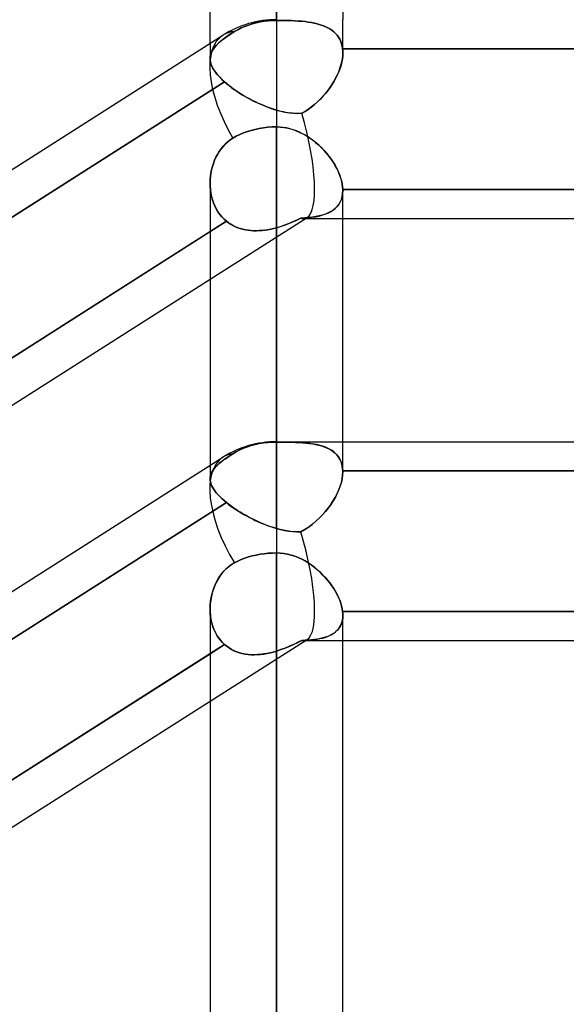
# Model space of a CAD drawing. Header units: millimetres. Extents: x -97 to 82, y -215 to 215.
# Tile 74 of 84: x -28 to -22, y 115 to 127. Entities that reach past the tile are written whole.
import ezdxf

# ---------------------------------------------------------------- set-up
doc = ezdxf.new("R2010")
doc.units = ezdxf.units.MM
doc.layers.add('MAIN-1', color=7, linetype='Continuous')
doc.layers.add('MAIN-2', color=7, linetype='Continuous')

msp = doc.modelspace()

# ---------------------------------------------------------------- linework, layer by layer
at = {"layer": 'MAIN-1'}
for p, q in [((-25.211, 175.143), (-25.211, 126.995)), ((-26.004, 126.71), (-26.004, 174.35)), ((-24.419, 174.35), (-24.419, 126.995)), ((-25.211, 126.995), (-25.211, 125.713)), ((-43.45, 115.601), (-25.85, 126.808)), ((-25.465, 125.684), (-25.416, 125.694)), ((-25.416, 125.694), (-25.365, 125.702)), ((-25.365, 125.702), (-25.313, 125.708)), ((-25.313, 125.708), (-25.261, 125.712)), ((-25.261, 125.712), (-25.211, 125.713)), ((-25.211, 125.713), (-25.211, 121.951)), ((-25.211, 125.713), (-25.165, 125.711)), ((-25.165, 125.711), (-25.118, 125.706)), ((-25.118, 125.706), (-25.073, 125.697)), ((-25.073, 125.697), (-25.028, 125.685)), ((-25.763, 125.557), (-25.731, 125.578)), ((-25.731, 125.578), (-25.691, 125.601)), ((-25.691, 125.601), (-25.648, 125.622)), ((-25.648, 125.622), (-25.603, 125.641)), ((-25.603, 125.641), (-25.558, 125.658)), ((-25.558, 125.658), (-25.512, 125.672)), ((-25.512, 125.672), (-25.465, 125.684)), ((-25.028, 125.685), (-24.984, 125.67)), ((-24.984, 125.67), (-24.94, 125.652)), ((-24.94, 125.652), (-24.898, 125.632)), ((-24.898, 125.632), (-24.857, 125.609)), ((-24.857, 125.609), (-24.818, 125.584)), ((-24.818, 125.584), (-24.78, 125.557)), ((-25.894, 125.419), (-25.872, 125.451)), ((-25.872, 125.451), (-25.847, 125.481)), ((-25.847, 125.481), (-25.821, 125.509)), ((-25.821, 125.509), (-25.793, 125.534)), ((-25.793, 125.534), (-25.763, 125.557)), ((-24.78, 125.557), (-24.743, 125.528)), ((-24.743, 125.528), (-24.708, 125.498)), ((-24.708, 125.498), (-24.675, 125.466)), ((-24.675, 125.466), (-24.643, 125.433)), ((-25.949, 125.314), (-25.933, 125.35)), ((-25.933, 125.35), (-25.915, 125.385)), ((-25.915, 125.385), (-25.894, 125.419)), ((-24.643, 125.433), (-24.613, 125.399)), ((-24.613, 125.399), (-24.584, 125.363)), ((-24.584, 125.363), (-24.558, 125.328)), ((-25.985, 125.201), (-25.975, 125.24)), ((-25.975, 125.24), (-25.963, 125.277)), ((-25.963, 125.277), (-25.949, 125.314)), ((-24.558, 125.328), (-24.533, 125.291)), ((-24.533, 125.291), (-24.511, 125.254)), ((-24.511, 125.254), (-24.491, 125.217)), ((-24.491, 125.217), (-24.473, 125.18)), ((-26.002, 125.084), (-25.999, 125.123)), ((-25.999, 125.123), (-25.993, 125.162)), ((-25.993, 125.162), (-25.985, 125.201)), ((-24.473, 125.18), (-24.458, 125.143)), ((-24.458, 125.143), (-24.445, 125.106)), ((-24.445, 125.106), (-24.434, 125.069)), ((-26.004, 125.044), (-26.002, 125.084)), ((-26.004, 125.036), (-26.004, 121.667)), ((-24.434, 125.069), (-24.426, 125.034)), ((-24.426, 125.034), (-24.421, 124.999)), ((-24.421, 124.999), (-24.419, 124.965)), ((-24.419, 124.965), (-17.204, 124.965)), ((-24.419, 124.965), (-24.419, 124.963)), ((-24.419, 124.963), (-24.419, 124.961)), ((-24.419, 124.961), (-24.419, 124.959)), ((-24.419, 124.959), (-24.419, 124.958)), ((-24.419, 124.958), (-24.419, 124.956)), ((-24.419, 124.956), (-24.419, 124.954)), ((-24.419, 121.951), (-24.419, 124.954)), ((-24.419, 124.617), (-17.204, 124.617)), ((-33.431, 119.731), (-26.004, 124.461)), ((-33.219, 119.297), (-26.004, 123.892)), ((-25.211, 121.951), (-25.211, 120.621)), ((-25.211, 121.951), (-1.783, 121.951)), ((-43.45, 110.557), (-25.85, 121.765)), ((-25.712, 120.503), (-25.673, 120.523)), ((-25.673, 120.523), (-25.631, 120.542)), ((-25.631, 120.542), (-25.587, 120.558)), ((-25.587, 120.558), (-25.543, 120.573)), ((-25.543, 120.573), (-25.5, 120.585)), ((-25.5, 120.585), (-25.455, 120.596)), ((-25.455, 120.596), (-25.407, 120.605)), ((-25.407, 120.605), (-25.358, 120.612)), ((-25.358, 120.612), (-25.308, 120.617)), ((-25.308, 120.617), (-25.259, 120.62)), ((-25.259, 120.62), (-25.211, 120.621)), ((-25.211, 120.621), (-25.211, 0)), ((-25.211, 120.621), (-25.166, 120.619)), ((-25.166, 120.619), (-25.122, 120.614)), ((-25.122, 120.614), (-25.078, 120.607)), ((-25.078, 120.607), (-25.035, 120.596)), ((-25.035, 120.596), (-24.992, 120.582)), ((-24.992, 120.582), (-24.95, 120.565)), ((-24.95, 120.565), (-24.909, 120.546)), ((-24.909, 120.546), (-24.87, 120.525)), ((-24.87, 120.525), (-24.831, 120.502)), ((-25.862, 120.377), (-25.836, 120.407)), ((-25.836, 120.407), (-25.808, 120.435)), ((-25.808, 120.435), (-25.778, 120.46)), ((-25.778, 120.46), (-25.746, 120.483)), ((-25.746, 120.483), (-25.712, 120.503)), ((-24.831, 120.502), (-24.794, 120.477)), ((-24.794, 120.477), (-24.759, 120.45)), ((-24.759, 120.45), (-24.724, 120.422)), ((-24.724, 120.422), (-24.691, 120.392)), ((-24.691, 120.392), (-24.66, 120.361)), ((-25.944, 120.239), (-25.927, 120.276)), ((-25.927, 120.276), (-25.908, 120.311)), ((-25.908, 120.311), (-25.886, 120.345)), ((-25.886, 120.345), (-25.862, 120.377)), ((-24.66, 120.361), (-24.63, 120.33)), ((-24.63, 120.33), (-24.602, 120.297)), ((-24.602, 120.297), (-24.575, 120.263)), ((-25.983, 120.123), (-25.972, 120.163)), ((-25.972, 120.163), (-25.96, 120.201)), ((-25.96, 120.201), (-25.944, 120.239)), ((-24.575, 120.263), (-24.55, 120.229)), ((-24.55, 120.229), (-24.527, 120.195)), ((-24.527, 120.195), (-24.506, 120.16)), ((-24.506, 120.16), (-24.487, 120.125)), ((-26.002, 120.003), (-25.998, 120.043)), ((-25.998, 120.043), (-25.992, 120.084)), ((-25.992, 120.084), (-25.983, 120.123)), ((-24.487, 120.125), (-24.471, 120.09)), ((-24.471, 120.09), (-24.456, 120.055)), ((-24.456, 120.055), (-24.444, 120.021)), ((-26.004, 119.963), (-26.002, 120.003)), ((-26.004, 119.951), (-26.004, 0)), ((-24.444, 120.021), (-24.434, 119.987)), ((-24.434, 119.987), (-24.426, 119.954)), ((-24.426, 119.954), (-24.421, 119.922)), ((-24.421, 119.922), (-17.201, 119.922)), ((-24.421, 119.922), (-24.421, 119.914)), ((-24.421, 119.914), (-24.42, 119.907)), ((-24.42, 119.907), (-24.419, 119.899)), ((-24.419, 119.899), (-24.419, 119.892)), ((-24.419, 119.892), (-24.419, 119.884)), ((-24.419, 119.884), (-24.419, 119.877)), ((-24.419, 0), (-24.419, 119.877)), ((-24.419, 119.574), (-17.204, 119.574)), ((-33.457, 114.671), (-26.004, 119.417)), ((-33.219, 114.254), (-26.004, 118.848))]:
    msp.add_line(p, q, dxfattribs=at)
for centre, end in [((-25.211, 125.806), 122.4889), ((-25.211, 120.762), 122.4881)]:
    msp.add_arc(centre, 1.189, 90, end, dxfattribs=at)
for centre, start_param, end_param in [((-25.211, 125.806), 0, 1.497179), ((-25.211, 125.806), -0.002553, 0), ((-25.211, 120.762), 0.000005, 1.528477), ((-25.211, 120.762), -0.003758, 0.000005)]:
    msp.add_ellipse(centre, major_axis=(-0.639, 1.003), ratio=0.473194, start_param=start_param, end_param=end_param, dxfattribs=at)
at = {"layer": 'MAIN-2'}
for p, q in [((-25.211, 126.986), (-25.211, 175.143)), ((-25.211, 173.558), (-25.211, 125.914)), ((-25.308, 126.982), (-25.358, 126.976)), ((-25.358, 126.976), (-25.308, 126.982)), ((-25.259, 126.985), (-25.308, 126.982)), ((-25.308, 126.982), (-25.259, 126.985)), ((-25.211, 126.986), (-25.259, 126.985)), ((-25.259, 126.985), (-25.211, 126.986)), ((-25.211, 126.995), (-25.211, 125.713)), ((-25.211, 126.995), (-25.211, 126.986)), ((-25.211, 126.986), (-25.166, 126.986)), ((-25.166, 126.986), (-25.211, 126.986)), ((-25.166, 126.986), (-25.122, 126.985)), ((-25.122, 126.985), (-25.166, 126.986)), ((-25.122, 126.985), (-25.078, 126.984)), ((-25.078, 126.984), (-25.122, 126.985)), ((-25.078, 126.984), (-25.035, 126.983)), ((-25.034, 126.983), (-25.078, 126.984)), ((-25.035, 126.983), (-24.992, 126.981)), ((-24.991, 126.981), (-25.034, 126.983)), ((-24.992, 126.981), (-24.95, 126.978)), ((-24.95, 126.978), (-24.991, 126.981)), ((-24.419, 126.599), (-24.419, 126.995)), ((-25.673, 126.875), (-25.712, 126.852)), ((-25.712, 126.852), (-25.673, 126.875)), ((-25.631, 126.896), (-25.673, 126.875)), ((-25.673, 126.875), (-25.631, 126.896)), ((-25.587, 126.915), (-25.631, 126.896)), ((-25.631, 126.896), (-25.587, 126.915)), ((-25.543, 126.931), (-25.587, 126.915)), ((-25.587, 126.915), (-25.543, 126.931)), ((-25.5, 126.945), (-25.543, 126.931)), ((-25.543, 126.931), (-25.5, 126.945)), ((-25.455, 126.957), (-25.5, 126.945)), ((-25.5, 126.945), (-25.455, 126.957)), ((-25.407, 126.968), (-25.455, 126.957)), ((-25.455, 126.957), (-25.407, 126.968)), ((-25.358, 126.976), (-25.407, 126.968)), ((-25.407, 126.968), (-25.358, 126.976)), ((-24.95, 126.978), (-24.909, 126.975)), ((-24.909, 126.975), (-24.95, 126.978)), ((-24.909, 126.975), (-24.87, 126.971)), ((-24.869, 126.971), (-24.909, 126.975)), ((-24.87, 126.971), (-24.831, 126.966)), ((-24.831, 126.966), (-24.869, 126.971)), ((-24.831, 126.966), (-24.794, 126.96)), ((-24.794, 126.96), (-24.831, 126.966)), ((-24.794, 126.96), (-24.759, 126.953)), ((-24.758, 126.953), (-24.794, 126.96)), ((-24.759, 126.953), (-24.724, 126.945)), ((-24.724, 126.945), (-24.758, 126.953)), ((-24.724, 126.945), (-24.691, 126.935)), ((-24.691, 126.935), (-24.724, 126.945)), ((-24.691, 126.935), (-24.66, 126.925)), ((-24.66, 126.925), (-24.691, 126.935)), ((-24.66, 126.925), (-24.63, 126.913)), ((-24.63, 126.913), (-24.66, 126.925)), ((-24.63, 126.913), (-24.602, 126.9)), ((-24.602, 126.899), (-24.63, 126.913)), ((-24.602, 126.9), (-24.575, 126.885)), ((-24.575, 126.885), (-24.602, 126.899)), ((-24.575, 126.885), (-24.55, 126.868)), ((-24.55, 126.868), (-24.575, 126.885)), ((-24.55, 126.868), (-24.527, 126.85)), ((-24.527, 126.85), (-24.55, 126.868)), ((-25.886, 126.729), (-25.862, 126.749)), ((-25.851, 126.757), (-25.879, 126.735)), ((-25.862, 126.749), (-25.836, 126.769)), ((-25.82, 126.78), (-25.851, 126.757)), ((-25.836, 126.769), (-25.808, 126.79)), ((-25.787, 126.804), (-25.82, 126.78)), ((-25.808, 126.79), (-25.778, 126.81)), ((-25.751, 126.828), (-25.787, 126.804)), ((-25.778, 126.81), (-25.746, 126.831)), ((-25.712, 126.852), (-25.751, 126.828)), ((-25.746, 126.831), (-25.712, 126.852)), ((-24.527, 126.85), (-24.506, 126.83)), ((-24.506, 126.83), (-24.527, 126.85)), ((-24.506, 126.83), (-24.487, 126.809)), ((-24.487, 126.809), (-24.506, 126.83)), ((-24.487, 126.809), (-24.471, 126.786)), ((-24.471, 126.786), (-24.487, 126.809)), ((-24.471, 126.786), (-24.456, 126.761)), ((-24.456, 126.761), (-24.471, 126.786)), ((-24.456, 126.761), (-24.444, 126.735)), ((-24.444, 126.735), (-24.456, 126.761)), ((-26.004, 126.71), (-26.004, 126.53)), ((-25.983, 126.614), (-25.972, 126.633)), ((-25.964, 126.646), (-25.977, 126.624)), ((-25.972, 126.633), (-25.96, 126.652)), ((-25.947, 126.668), (-25.964, 126.646)), ((-25.96, 126.652), (-25.944, 126.671)), ((-25.927, 126.69), (-25.947, 126.668)), ((-25.944, 126.671), (-25.927, 126.69)), ((-25.905, 126.712), (-25.927, 126.69)), ((-25.927, 126.69), (-25.908, 126.709)), ((-25.908, 126.709), (-25.886, 126.729)), ((-25.879, 126.735), (-25.905, 126.712)), ((-24.444, 126.735), (-24.434, 126.707)), ((-24.434, 126.707), (-24.444, 126.735)), ((-24.434, 126.707), (-24.426, 126.677)), ((-24.426, 126.677), (-24.434, 126.707)), ((-24.426, 126.677), (-24.421, 126.646)), ((-24.421, 126.646), (-24.426, 126.677)), ((-24.421, 126.639), (-24.421, 126.646)), ((-17.201, 126.646), (-24.421, 126.646)), ((-24.421, 126.646), (-17.201, 126.646)), ((-24.421, 126.646), (-24.421, 126.639)), ((-24.42, 126.631), (-24.421, 126.639)), ((-24.421, 126.639), (-24.42, 126.631)), ((-24.419, 126.623), (-24.42, 126.631)), ((-24.42, 126.631), (-24.419, 126.623)), ((-26.001, 126.558), (-26.004, 126.535)), ((-26.004, 126.535), (-26.002, 126.555)), ((-26.003, 126.516), (-26.004, 126.535)), ((-26.004, 126.535), (-26.003, 126.512)), ((-26.001, 126.496), (-26.003, 126.516)), ((-26.003, 126.512), (-25.999, 126.489)), ((-26.002, 126.555), (-25.998, 126.575)), ((-25.996, 126.581), (-26.001, 126.558)), ((-25.998, 126.575), (-25.992, 126.595)), ((-25.988, 126.603), (-25.996, 126.581)), ((-25.992, 126.595), (-25.983, 126.614)), ((-25.977, 126.624), (-25.988, 126.603)), ((-24.424, 126.528), (-24.431, 126.491)), ((-24.431, 126.489), (-24.424, 126.527)), ((-24.42, 126.564), (-24.424, 126.528)), ((-24.424, 126.527), (-24.42, 126.563)), ((-24.42, 126.563), (-24.419, 126.599)), ((-24.419, 126.599), (-24.42, 126.564)), ((-24.419, 126.615), (-24.419, 126.623)), ((-24.419, 126.623), (-24.419, 126.615)), ((-24.419, 126.607), (-24.419, 126.615)), ((-24.419, 126.615), (-24.419, 126.607)), ((-24.419, 126.599), (-24.419, 126.607)), ((-24.419, 126.607), (-24.419, 126.599)), ((-25.996, 126.476), (-26.001, 126.496)), ((-25.999, 126.489), (-25.993, 126.465)), ((-25.989, 126.455), (-25.996, 126.476)), ((-25.993, 126.465), (-25.983, 126.44)), ((-25.98, 126.434), (-25.989, 126.455)), ((-25.983, 126.44), (-25.97, 126.414)), ((-25.969, 126.412), (-25.98, 126.434)), ((-25.97, 126.414), (-25.955, 126.388)), ((-25.956, 126.39), (-25.969, 126.412)), ((-24.468, 126.372), (-24.453, 126.411)), ((-24.452, 126.415), (-24.466, 126.376)), ((-24.453, 126.411), (-24.441, 126.45)), ((-24.44, 126.453), (-24.452, 126.415)), ((-24.441, 126.45), (-24.431, 126.489)), ((-24.431, 126.491), (-24.44, 126.453)), ((-25.94, 126.368), (-25.956, 126.39)), ((-25.955, 126.388), (-25.936, 126.362)), ((-25.923, 126.345), (-25.94, 126.368)), ((-25.936, 126.362), (-25.914, 126.335)), ((-25.903, 126.322), (-25.923, 126.345)), ((-25.914, 126.335), (-25.889, 126.308)), ((-25.881, 126.299), (-25.903, 126.322)), ((-25.889, 126.308), (-25.862, 126.28)), ((-25.857, 126.275), (-25.881, 126.299)), ((-25.862, 126.28), (-25.831, 126.251)), ((-25.831, 126.251), (-25.857, 126.275)), ((-24.526, 126.255), (-24.504, 126.294)), ((-24.502, 126.299), (-24.523, 126.261)), ((-24.504, 126.294), (-24.485, 126.333)), ((-24.483, 126.338), (-24.502, 126.299)), ((-24.485, 126.333), (-24.468, 126.372)), ((-24.466, 126.376), (-24.483, 126.338)), ((-25.831, 126.251), (-33.457, 121.395)), ((-33.457, 121.395), (-25.831, 126.251)), ((-25.807, 126.23), (-25.831, 126.251)), ((-25.831, 126.251), (-25.805, 126.229)), ((-25.78, 126.209), (-25.807, 126.23)), ((-25.805, 126.229), (-25.777, 126.206)), ((-25.752, 126.187), (-25.78, 126.209)), ((-25.777, 126.206), (-25.748, 126.184)), ((-25.724, 126.166), (-25.752, 126.187)), ((-25.748, 126.184), (-25.718, 126.162)), ((-25.694, 126.145), (-25.724, 126.166)), ((-25.718, 126.162), (-25.686, 126.14)), ((-24.602, 126.142), (-24.575, 126.179)), ((-24.57, 126.186), (-24.597, 126.149)), ((-24.575, 126.179), (-24.55, 126.217)), ((-24.545, 126.223), (-24.57, 126.186)), ((-24.55, 126.217), (-24.526, 126.255)), ((-24.523, 126.261), (-24.545, 126.223)), ((-25.663, 126.124), (-25.694, 126.145)), ((-25.686, 126.14), (-25.653, 126.118)), ((-25.631, 126.104), (-25.663, 126.124)), ((-25.653, 126.118), (-25.619, 126.097)), ((-25.599, 126.085), (-25.631, 126.104)), ((-25.619, 126.097), (-25.584, 126.076)), ((-25.565, 126.065), (-25.599, 126.085)), ((-25.584, 126.076), (-25.548, 126.056)), ((-25.531, 126.047), (-25.565, 126.065)), ((-25.548, 126.056), (-25.512, 126.037)), ((-25.497, 126.028), (-25.531, 126.047)), ((-24.726, 126.008), (-24.693, 126.039)), ((-24.687, 126.045), (-24.72, 126.013)), ((-24.693, 126.039), (-24.661, 126.072)), ((-24.656, 126.079), (-24.687, 126.045)), ((-24.661, 126.072), (-24.631, 126.107)), ((-24.625, 126.113), (-24.656, 126.079)), ((-24.631, 126.107), (-24.602, 126.142)), ((-24.597, 126.149), (-24.625, 126.113)), ((-25.512, 126.037), (-25.476, 126.018)), ((-25.462, 126.011), (-25.497, 126.028)), ((-25.476, 126.018), (-25.439, 126)), ((-25.426, 125.994), (-25.462, 126.011)), ((-25.439, 126), (-25.401, 125.983)), ((-25.391, 125.979), (-25.426, 125.994)), ((-25.401, 125.983), (-25.363, 125.967)), ((-25.355, 125.964), (-25.391, 125.979)), ((-25.363, 125.967), (-25.326, 125.952)), ((-25.319, 125.95), (-25.355, 125.964)), ((-25.326, 125.952), (-25.287, 125.938)), ((-25.283, 125.937), (-25.319, 125.95)), ((-25.287, 125.938), (-25.249, 125.926)), ((-25.247, 125.925), (-25.283, 125.937)), ((-25.249, 125.926), (-25.211, 125.914)), ((-25.211, 125.914), (-25.247, 125.925)), ((-24.869, 125.899), (-24.831, 125.923)), ((-24.829, 125.925), (-24.868, 125.899)), ((-24.831, 125.923), (-24.795, 125.95)), ((-24.791, 125.952), (-24.829, 125.925)), ((-24.795, 125.95), (-24.76, 125.978)), ((-24.755, 125.982), (-24.791, 125.952)), ((-24.76, 125.978), (-24.726, 126.008)), ((-24.72, 126.013), (-24.755, 125.982)), ((-25.211, 125.914), (-25.16, 125.9)), ((-25.183, 125.906), (-25.211, 125.914)), ((-25.154, 125.899), (-25.183, 125.906)), ((-25.16, 125.9), (-25.109, 125.89)), ((-25.126, 125.893), (-25.154, 125.899)), ((-25.098, 125.887), (-25.126, 125.893)), ((-25.109, 125.89), (-25.058, 125.881)), ((-25.07, 125.883), (-25.098, 125.887)), ((-25.042, 125.879), (-25.07, 125.883)), ((-25.058, 125.881), (-25.007, 125.876)), ((-25.015, 125.877), (-25.042, 125.879)), ((-24.988, 125.875), (-25.015, 125.877)), ((-25.007, 125.876), (-24.957, 125.874)), ((-24.961, 125.874), (-24.988, 125.875)), ((-24.934, 125.875), (-24.961, 125.874)), ((-24.957, 125.874), (-24.908, 125.876)), ((-24.908, 125.876), (-24.934, 125.875)), ((-24.908, 125.876), (-24.869, 125.899)), ((-24.868, 125.899), (-24.908, 125.876)), ((-25.416, 125.694), (-25.465, 125.684)), ((-25.365, 125.702), (-25.416, 125.694)), ((-25.313, 125.708), (-25.365, 125.702)), ((-25.261, 125.712), (-25.313, 125.708)), ((-25.211, 125.713), (-25.261, 125.712)), ((-25.211, 121.947), (-25.211, 125.713)), ((-25.171, 125.711), (-25.211, 125.713)), ((-25.13, 125.707), (-25.171, 125.711)), ((-25.09, 125.701), (-25.13, 125.707)), ((-25.05, 125.692), (-25.09, 125.701)), ((-25.011, 125.68), (-25.05, 125.692)), ((-25.731, 125.578), (-25.763, 125.557)), ((-25.691, 125.601), (-25.731, 125.578)), ((-25.648, 125.622), (-25.691, 125.601)), ((-25.603, 125.641), (-25.648, 125.622)), ((-25.558, 125.658), (-25.603, 125.641)), ((-25.512, 125.672), (-25.558, 125.658)), ((-25.465, 125.684), (-25.512, 125.672)), ((-24.973, 125.666), (-25.011, 125.68)), ((-24.936, 125.65), (-24.973, 125.666)), ((-24.899, 125.632), (-24.936, 125.65)), ((-24.863, 125.613), (-24.899, 125.632)), ((-24.829, 125.591), (-24.863, 125.613)), ((-24.795, 125.568), (-24.829, 125.591)), ((-24.763, 125.544), (-24.795, 125.568)), ((-25.872, 125.45), (-25.894, 125.418)), ((-25.848, 125.48), (-25.872, 125.45)), ((-25.822, 125.508), (-25.848, 125.48)), ((-25.793, 125.534), (-25.822, 125.508)), ((-25.763, 125.557), (-25.793, 125.534)), ((-24.731, 125.518), (-24.763, 125.544)), ((-24.701, 125.491), (-24.731, 125.518)), ((-24.672, 125.463), (-24.701, 125.491)), ((-24.645, 125.435), (-24.672, 125.463)), ((-25.933, 125.35), (-25.949, 125.314)), ((-25.915, 125.385), (-25.933, 125.35)), ((-25.894, 125.418), (-25.915, 125.385)), ((-24.618, 125.405), (-24.645, 125.435)), ((-24.593, 125.375), (-24.618, 125.405)), ((-24.57, 125.344), (-24.593, 125.375)), ((-24.547, 125.312), (-24.57, 125.344)), ((-25.975, 125.239), (-25.985, 125.201)), ((-25.963, 125.277), (-25.975, 125.239)), ((-25.949, 125.314), (-25.963, 125.277)), ((-24.527, 125.28), (-24.547, 125.312)), ((-24.508, 125.248), (-24.527, 125.28)), ((-24.49, 125.216), (-24.508, 125.248)), ((-24.475, 125.183), (-24.49, 125.216)), ((-25.999, 125.123), (-26.002, 125.084)), ((-25.993, 125.162), (-25.999, 125.123)), ((-25.985, 125.201), (-25.993, 125.162)), ((-24.461, 125.151), (-24.475, 125.183)), ((-24.449, 125.119), (-24.461, 125.151)), ((-24.439, 125.087), (-24.449, 125.119)), ((-26.002, 125.084), (-26.004, 125.044)), ((-26.004, 125.044), (-26.003, 125.003)), ((-26.003, 125.003), (-26.004, 125.044)), ((-26.003, 125.003), (-26, 124.962)), ((-26, 124.962), (-26.003, 125.003)), ((-24.431, 125.055), (-24.439, 125.087)), ((-24.425, 125.025), (-24.431, 125.055)), ((-24.421, 124.994), (-24.425, 125.025)), ((-24.419, 124.965), (-24.421, 124.994)), ((-26, 124.962), (-25.994, 124.922)), ((-25.994, 124.921), (-26, 124.962)), ((-25.994, 124.922), (-25.986, 124.882)), ((-25.986, 124.882), (-25.994, 124.921)), ((-25.986, 124.882), (-25.976, 124.843)), ((-25.976, 124.843), (-25.986, 124.882)), ((-24.426, 124.881), (-24.436, 124.848)), ((-24.436, 124.846), (-24.427, 124.88)), ((-24.427, 124.88), (-24.421, 124.916)), ((-24.421, 124.917), (-24.426, 124.881)), ((-24.419, 124.954), (-24.421, 124.917)), ((-24.421, 124.916), (-24.419, 124.954)), ((-24.419, 124.963), (-24.419, 124.965)), ((-17.204, 124.965), (-24.419, 124.965)), ((-24.419, 124.961), (-24.419, 124.963)), ((-24.419, 124.959), (-24.419, 124.961)), ((-24.419, 124.958), (-24.419, 124.959)), ((-24.419, 124.956), (-24.419, 124.958)), ((-24.419, 124.954), (-24.419, 124.956)), ((-25.976, 124.843), (-25.963, 124.805)), ((-25.963, 124.805), (-25.976, 124.843)), ((-25.963, 124.805), (-25.948, 124.768)), ((-25.948, 124.768), (-25.963, 124.805)), ((-25.948, 124.768), (-25.931, 124.733)), ((-25.931, 124.733), (-25.948, 124.768)), ((-24.51, 124.737), (-24.487, 124.761)), ((-24.485, 124.763), (-24.507, 124.74)), ((-24.487, 124.761), (-24.467, 124.787)), ((-24.465, 124.789), (-24.485, 124.763)), ((-24.467, 124.787), (-24.45, 124.815)), ((-24.449, 124.817), (-24.465, 124.789)), ((-24.45, 124.815), (-24.436, 124.846)), ((-24.436, 124.848), (-24.449, 124.817)), ((-26.004, 123.892), (-24.845, 124.63)), ((-25.931, 124.733), (-25.911, 124.7)), ((-25.911, 124.699), (-25.931, 124.733)), ((-25.911, 124.7), (-25.889, 124.668)), ((-25.888, 124.668), (-25.911, 124.699)), ((-25.889, 124.668), (-25.864, 124.638)), ((-25.864, 124.638), (-25.888, 124.668)), ((-25.864, 124.638), (-25.837, 124.61)), ((-25.837, 124.61), (-25.864, 124.638)), ((-24.874, 124.625), (-24.829, 124.629)), ((-24.826, 124.629), (-24.872, 124.625)), ((-24.829, 124.629), (-24.786, 124.634)), ((-24.782, 124.634), (-24.826, 124.629)), ((-24.786, 124.634), (-24.745, 124.64)), ((-24.74, 124.641), (-24.782, 124.634)), ((-24.745, 124.64), (-24.705, 124.648)), ((-24.7, 124.649), (-24.74, 124.641)), ((-24.705, 124.648), (-24.668, 124.657)), ((-24.662, 124.659), (-24.7, 124.649)), ((-24.668, 124.657), (-24.632, 124.669)), ((-24.626, 124.671), (-24.662, 124.659)), ((-24.632, 124.669), (-24.598, 124.682)), ((-24.592, 124.685), (-24.626, 124.671)), ((-24.598, 124.682), (-24.566, 124.698)), ((-24.561, 124.701), (-24.592, 124.685)), ((-24.566, 124.698), (-24.537, 124.717)), ((-24.533, 124.719), (-24.561, 124.701)), ((-24.537, 124.717), (-24.51, 124.737)), ((-24.507, 124.74), (-24.533, 124.719)), ((-25.808, 124.585), (-33.431, 119.731)), ((-26.004, 124.461), (-25.808, 124.585)), ((-25.837, 124.61), (-25.808, 124.585)), ((-25.808, 124.585), (-25.837, 124.61)), ((-25.808, 124.585), (-25.783, 124.566)), ((-25.783, 124.566), (-25.808, 124.585)), ((-25.783, 124.566), (-25.758, 124.549)), ((-25.757, 124.549), (-25.783, 124.566)), ((-25.758, 124.549), (-25.731, 124.534)), ((-25.73, 124.534), (-25.757, 124.549)), ((-25.731, 124.534), (-25.702, 124.52)), ((-25.702, 124.52), (-25.73, 124.534)), ((-25.702, 124.52), (-25.673, 124.508)), ((-25.673, 124.508), (-25.702, 124.52)), ((-25.211, 124.508), (-25.162, 124.522)), ((-25.168, 124.52), (-25.211, 124.508)), ((-25.126, 124.535), (-25.168, 124.52)), ((-25.162, 124.522), (-25.113, 124.539)), ((-25.083, 124.55), (-25.126, 124.535)), ((-25.113, 124.539), (-25.064, 124.558)), ((-25.042, 124.567), (-25.083, 124.55)), ((-25.064, 124.558), (-25.016, 124.578)), ((-25.001, 124.585), (-25.042, 124.567)), ((-25.016, 124.578), (-24.968, 124.599)), ((-24.96, 124.603), (-25.001, 124.585)), ((-24.968, 124.599), (-24.92, 124.622)), ((-24.92, 124.622), (-24.96, 124.603)), ((-24.872, 124.625), (-24.92, 124.622)), ((-24.92, 124.622), (-24.874, 124.625)), ((-24.889, 124.617), (-24.419, 124.617)), ((-25.673, 124.508), (-25.643, 124.498)), ((-25.643, 124.498), (-25.673, 124.508)), ((-25.643, 124.498), (-25.613, 124.489)), ((-25.612, 124.489), (-25.643, 124.498)), ((-25.613, 124.489), (-25.581, 124.482)), ((-25.581, 124.482), (-25.612, 124.489)), ((-25.581, 124.482), (-25.549, 124.477)), ((-25.549, 124.477), (-25.581, 124.482)), ((-25.549, 124.477), (-25.517, 124.474)), ((-25.516, 124.474), (-25.549, 124.477)), ((-25.517, 124.474), (-25.484, 124.472)), ((-25.483, 124.472), (-25.516, 124.474)), ((-25.484, 124.472), (-25.451, 124.471)), ((-25.45, 124.471), (-25.483, 124.472)), ((-25.451, 124.471), (-25.417, 124.473)), ((-25.416, 124.473), (-25.45, 124.471)), ((-25.417, 124.473), (-25.383, 124.475)), ((-25.383, 124.475), (-25.416, 124.473)), ((-25.383, 124.475), (-25.349, 124.479)), ((-25.348, 124.479), (-25.383, 124.475)), ((-25.349, 124.479), (-25.315, 124.484)), ((-25.314, 124.484), (-25.348, 124.479)), ((-25.315, 124.484), (-25.28, 124.491)), ((-25.28, 124.491), (-25.314, 124.484)), ((-25.28, 124.491), (-25.246, 124.499)), ((-25.246, 124.499), (-25.28, 124.491)), ((-25.246, 124.499), (-25.211, 124.508)), ((-25.211, 124.508), (-25.246, 124.499)), ((-25.211, 124.508), (-25.211, 120.913)), ((-25.211, 120.913), (-25.211, 124.508)), ((-25.465, 121.917), (-25.416, 121.928)), ((-25.416, 121.928), (-25.465, 121.917)), ((-25.416, 121.928), (-25.365, 121.937)), ((-25.365, 121.937), (-25.416, 121.928)), ((-25.365, 121.937), (-25.313, 121.943)), ((-25.313, 121.943), (-25.365, 121.937)), ((-25.313, 121.943), (-25.261, 121.946)), ((-25.261, 121.946), (-25.313, 121.943)), ((-25.261, 121.946), (-25.211, 121.947)), ((-25.211, 121.947), (-25.261, 121.946)), ((-25.211, 121.951), (-25.211, 121.947)), ((-25.211, 121.951), (-25.211, 120.621)), ((-25.171, 121.947), (-25.211, 121.947)), ((-25.211, 121.947), (-25.165, 121.947)), ((-25.13, 121.947), (-25.171, 121.947)), ((-25.165, 121.947), (-25.118, 121.947)), ((-25.09, 121.946), (-25.13, 121.947)), ((-25.118, 121.947), (-25.073, 121.946)), ((-25.05, 121.946), (-25.09, 121.946)), ((-25.073, 121.946), (-25.028, 121.945)), ((-25.011, 121.944), (-25.05, 121.946)), ((-25.028, 121.945), (-24.984, 121.943)), ((-24.973, 121.943), (-25.011, 121.944)), ((-24.984, 121.943), (-24.94, 121.941)), ((-24.936, 121.941), (-24.973, 121.943)), ((-24.94, 121.941), (-24.898, 121.938)), ((-24.899, 121.938), (-24.936, 121.941)), ((-24.863, 121.935), (-24.899, 121.938)), ((-24.898, 121.938), (-24.857, 121.935)), ((-24.829, 121.932), (-24.863, 121.935)), ((-24.857, 121.935), (-24.818, 121.93)), ((-24.795, 121.927), (-24.829, 121.932)), ((-24.818, 121.93), (-24.78, 121.925)), ((-24.763, 121.922), (-24.795, 121.927)), ((-24.78, 121.925), (-24.743, 121.918)), ((-24.731, 121.916), (-24.763, 121.922)), ((-24.419, 121.591), (-24.419, 121.951)), ((-25.763, 121.787), (-25.731, 121.807)), ((-25.731, 121.807), (-25.763, 121.786)), ((-25.731, 121.807), (-25.691, 121.83)), ((-25.691, 121.83), (-25.731, 121.807)), ((-25.691, 121.83), (-25.648, 121.853)), ((-25.648, 121.853), (-25.691, 121.83)), ((-25.648, 121.853), (-25.603, 121.872)), ((-25.603, 121.872), (-25.648, 121.853)), ((-25.603, 121.872), (-25.558, 121.89)), ((-25.558, 121.89), (-25.603, 121.872)), ((-25.558, 121.89), (-25.512, 121.905)), ((-25.512, 121.905), (-25.558, 121.89)), ((-25.512, 121.905), (-25.465, 121.917)), ((-25.465, 121.917), (-25.512, 121.905)), ((-24.743, 121.918), (-24.708, 121.91)), ((-24.701, 121.909), (-24.731, 121.916)), ((-24.708, 121.91), (-24.675, 121.901)), ((-24.672, 121.901), (-24.701, 121.909)), ((-24.675, 121.901), (-24.643, 121.891)), ((-24.645, 121.892), (-24.672, 121.901)), ((-24.618, 121.882), (-24.645, 121.892)), ((-24.643, 121.891), (-24.613, 121.879)), ((-24.593, 121.87), (-24.618, 121.882)), ((-24.613, 121.879), (-24.584, 121.866)), ((-24.57, 121.858), (-24.593, 121.87)), ((-24.584, 121.866), (-24.558, 121.851)), ((-24.547, 121.844), (-24.57, 121.858)), ((-24.558, 121.851), (-24.533, 121.834)), ((-24.527, 121.829), (-24.547, 121.844)), ((-24.533, 121.834), (-24.511, 121.815)), ((-24.508, 121.812), (-24.527, 121.829)), ((-24.511, 121.815), (-24.491, 121.795)), ((-24.49, 121.794), (-24.508, 121.812)), ((-25.915, 121.671), (-25.894, 121.69)), ((-25.894, 121.69), (-25.915, 121.671)), ((-25.894, 121.69), (-25.872, 121.709)), ((-25.872, 121.708), (-25.894, 121.69)), ((-25.872, 121.709), (-25.847, 121.728)), ((-25.848, 121.727), (-25.872, 121.708)), ((-25.822, 121.747), (-25.848, 121.727)), ((-25.847, 121.728), (-25.821, 121.747)), ((-25.793, 121.766), (-25.822, 121.747)), ((-25.821, 121.747), (-25.793, 121.767)), ((-25.793, 121.767), (-25.763, 121.787)), ((-25.763, 121.786), (-25.793, 121.766)), ((-24.491, 121.795), (-24.473, 121.773)), ((-24.475, 121.775), (-24.49, 121.794)), ((-24.461, 121.754), (-24.475, 121.775)), ((-24.473, 121.773), (-24.458, 121.749)), ((-24.449, 121.732), (-24.461, 121.754)), ((-24.458, 121.749), (-24.445, 121.723)), ((-24.439, 121.709), (-24.449, 121.732)), ((-24.445, 121.723), (-24.434, 121.696)), ((-24.431, 121.684), (-24.439, 121.709)), ((-24.434, 121.696), (-24.426, 121.666)), ((-24.425, 121.658), (-24.431, 121.684)), ((-26.004, 121.667), (-26.004, 121.507)), ((-25.993, 121.565), (-25.985, 121.583)), ((-25.985, 121.582), (-25.993, 121.565)), ((-25.985, 121.583), (-25.975, 121.6)), ((-25.975, 121.6), (-25.985, 121.582)), ((-25.975, 121.6), (-25.963, 121.618)), ((-25.963, 121.618), (-25.975, 121.6)), ((-25.963, 121.618), (-25.949, 121.636)), ((-25.949, 121.635), (-25.963, 121.618)), ((-25.949, 121.636), (-25.933, 121.653)), ((-25.933, 121.653), (-25.949, 121.635)), ((-25.933, 121.653), (-25.915, 121.671)), ((-25.915, 121.671), (-25.933, 121.653)), ((-24.426, 121.666), (-24.421, 121.635)), ((-24.421, 121.631), (-24.425, 121.658)), ((-24.421, 121.635), (-24.419, 121.603)), ((-24.419, 121.603), (-24.421, 121.631)), ((-24.419, 121.591), (-24.421, 121.551)), ((-24.421, 121.55), (-24.419, 121.591)), ((-24.419, 121.603), (-17.204, 121.603)), ((-24.419, 121.603), (-24.419, 121.601)), ((-24.419, 121.601), (-24.419, 121.603)), ((-17.204, 121.603), (-24.419, 121.603)), ((-24.419, 121.601), (-24.419, 121.599)), ((-24.419, 121.599), (-24.419, 121.601)), ((-24.419, 121.599), (-24.419, 121.597)), ((-24.419, 121.597), (-24.419, 121.599)), ((-24.419, 121.597), (-24.419, 121.595)), ((-24.419, 121.595), (-24.419, 121.597)), ((-24.419, 121.595), (-24.419, 121.593)), ((-24.419, 121.593), (-24.419, 121.595)), ((-24.419, 121.593), (-24.419, 121.591)), ((-24.419, 121.591), (-24.419, 121.593)), ((-26.004, 121.51), (-26.002, 121.529)), ((-26.002, 121.529), (-26.004, 121.51)), ((-26.003, 121.491), (-26.004, 121.51)), ((-26.004, 121.51), (-26.003, 121.491)), ((-26, 121.471), (-26.003, 121.491)), ((-26.003, 121.491), (-26, 121.471)), ((-26.002, 121.529), (-25.999, 121.547)), ((-25.999, 121.547), (-26.002, 121.529)), ((-25.994, 121.45), (-26, 121.471)), ((-26, 121.471), (-25.994, 121.45)), ((-25.999, 121.547), (-25.993, 121.565)), ((-25.993, 121.565), (-25.999, 121.547)), ((-25.986, 121.429), (-25.994, 121.45)), ((-25.994, 121.45), (-25.986, 121.429)), ((-24.45, 121.419), (-24.436, 121.464)), ((-24.436, 121.466), (-24.449, 121.423)), ((-24.426, 121.509), (-24.436, 121.466)), ((-24.436, 121.464), (-24.427, 121.508)), ((-24.427, 121.508), (-24.421, 121.55)), ((-24.421, 121.551), (-24.426, 121.509)), ((-25.976, 121.408), (-25.986, 121.429)), ((-25.986, 121.429), (-25.976, 121.408)), ((-25.963, 121.386), (-25.976, 121.408)), ((-25.976, 121.408), (-25.963, 121.386)), ((-25.948, 121.364), (-25.963, 121.386)), ((-25.963, 121.386), (-25.948, 121.364)), ((-25.931, 121.341), (-25.948, 121.364)), ((-25.948, 121.364), (-25.931, 121.341)), ((-25.911, 121.318), (-25.931, 121.341)), ((-25.931, 121.341), (-25.911, 121.318)), ((-24.485, 121.334), (-24.507, 121.289)), ((-24.487, 121.329), (-24.467, 121.374)), ((-24.465, 121.378), (-24.485, 121.334)), ((-24.467, 121.374), (-24.45, 121.419)), ((-24.449, 121.423), (-24.465, 121.378)), ((-25.808, 121.223), (-33.431, 116.369)), ((-33.431, 116.369), (-25.808, 121.223)), ((-25.888, 121.295), (-25.911, 121.318)), ((-25.911, 121.318), (-25.889, 121.295)), ((-25.889, 121.295), (-25.864, 121.271)), ((-25.864, 121.271), (-25.888, 121.295)), ((-25.837, 121.247), (-25.864, 121.271)), ((-25.864, 121.271), (-25.837, 121.247)), ((-25.808, 121.223), (-25.837, 121.247)), ((-25.837, 121.247), (-25.808, 121.223)), ((-25.783, 121.203), (-25.808, 121.223)), ((-25.808, 121.223), (-25.782, 121.202)), ((-24.566, 121.194), (-24.537, 121.239)), ((-24.533, 121.245), (-24.561, 121.201)), ((-24.537, 121.239), (-24.51, 121.284)), ((-24.507, 121.289), (-24.533, 121.245)), ((-24.51, 121.284), (-24.487, 121.329)), ((-25.757, 121.184), (-25.783, 121.203)), ((-25.782, 121.202), (-25.755, 121.182)), ((-25.73, 121.164), (-25.757, 121.184)), ((-25.755, 121.182), (-25.726, 121.161)), ((-25.702, 121.145), (-25.73, 121.164)), ((-25.726, 121.161), (-25.696, 121.141)), ((-25.673, 121.126), (-25.702, 121.145)), ((-25.696, 121.141), (-25.665, 121.121)), ((-25.643, 121.107), (-25.673, 121.126)), ((-25.665, 121.121), (-25.633, 121.101)), ((-25.612, 121.089), (-25.643, 121.107)), ((-25.633, 121.101), (-25.6, 121.082)), ((-24.668, 121.069), (-24.632, 121.109)), ((-24.626, 121.116), (-24.662, 121.075)), ((-24.632, 121.109), (-24.598, 121.151)), ((-24.592, 121.158), (-24.626, 121.116)), ((-24.598, 121.151), (-24.566, 121.194)), ((-24.561, 121.201), (-24.592, 121.158)), ((-25.581, 121.071), (-25.612, 121.089)), ((-25.6, 121.082), (-25.567, 121.063)), ((-25.549, 121.053), (-25.581, 121.071)), ((-25.567, 121.063), (-25.533, 121.045)), ((-25.516, 121.036), (-25.549, 121.053)), ((-25.533, 121.045), (-25.499, 121.027)), ((-25.483, 121.019), (-25.516, 121.036)), ((-25.499, 121.027), (-25.464, 121.01)), ((-25.45, 121.004), (-25.483, 121.019)), ((-25.464, 121.01), (-25.428, 120.994)), ((-25.416, 120.988), (-25.45, 121.004)), ((-25.428, 120.994), (-25.392, 120.978)), ((-25.383, 120.974), (-25.416, 120.988)), ((-24.786, 120.961), (-24.745, 120.995)), ((-24.74, 120.999), (-24.782, 120.964)), ((-24.745, 120.995), (-24.705, 121.031)), ((-24.7, 121.037), (-24.74, 120.999)), ((-24.705, 121.031), (-24.668, 121.069)), ((-24.662, 121.075), (-24.7, 121.037)), ((-25.392, 120.978), (-25.356, 120.963)), ((-25.348, 120.96), (-25.383, 120.974)), ((-25.356, 120.963), (-25.32, 120.949)), ((-25.314, 120.947), (-25.348, 120.96)), ((-25.32, 120.949), (-25.284, 120.936)), ((-25.28, 120.935), (-25.314, 120.947)), ((-25.284, 120.936), (-25.248, 120.924)), ((-25.246, 120.924), (-25.28, 120.935)), ((-25.248, 120.924), (-25.211, 120.913)), ((-25.211, 120.913), (-25.246, 120.924)), ((-25.211, 120.913), (-25.162, 120.9)), ((-25.168, 120.902), (-25.211, 120.913)), ((-25.126, 120.892), (-25.168, 120.902)), ((-25.162, 120.9), (-25.113, 120.89)), ((-25.083, 120.885), (-25.126, 120.892)), ((-25.113, 120.89), (-25.064, 120.882)), ((-25.042, 120.879), (-25.083, 120.885)), ((-25.064, 120.882), (-25.016, 120.876)), ((-25.001, 120.875), (-25.042, 120.879)), ((-25.016, 120.876), (-24.968, 120.874)), ((-24.96, 120.874), (-25.001, 120.875)), ((-24.968, 120.874), (-24.92, 120.875)), ((-24.92, 120.875), (-24.96, 120.874)), ((-24.872, 120.901), (-24.92, 120.875)), ((-24.92, 120.875), (-24.874, 120.901)), ((-24.874, 120.901), (-24.829, 120.93)), ((-24.826, 120.931), (-24.872, 120.901)), ((-24.829, 120.93), (-24.786, 120.961)), ((-24.782, 120.964), (-24.826, 120.931)), ((-25.673, 120.523), (-25.712, 120.503)), ((-25.631, 120.542), (-25.673, 120.523)), ((-25.587, 120.558), (-25.631, 120.542)), ((-25.543, 120.573), (-25.587, 120.558)), ((-25.5, 120.585), (-25.543, 120.573)), ((-25.455, 120.596), (-25.5, 120.585)), ((-25.407, 120.605), (-25.455, 120.596)), ((-25.358, 120.612), (-25.407, 120.605)), ((-25.308, 120.617), (-25.358, 120.612)), ((-25.259, 120.62), (-25.308, 120.617)), ((-25.211, 120.621), (-25.259, 120.62)), ((-25.211, 0), (-25.211, 120.621)), ((-25.166, 120.619), (-25.211, 120.621)), ((-25.122, 120.614), (-25.166, 120.619)), ((-25.078, 120.606), (-25.122, 120.614)), ((-25.034, 120.595), (-25.078, 120.606)), ((-24.991, 120.582), (-25.034, 120.595)), ((-24.95, 120.565), (-24.991, 120.582)), ((-24.909, 120.546), (-24.95, 120.565)), ((-24.869, 120.525), (-24.909, 120.546)), ((-24.831, 120.502), (-24.869, 120.525)), ((-25.82, 120.423), (-25.851, 120.39)), ((-25.787, 120.453), (-25.82, 120.423)), ((-25.751, 120.48), (-25.787, 120.453)), ((-25.712, 120.503), (-25.751, 120.48)), ((-24.794, 120.476), (-24.831, 120.502)), ((-24.758, 120.45), (-24.794, 120.476)), ((-24.724, 120.421), (-24.758, 120.45)), ((-24.691, 120.392), (-24.724, 120.421)), ((-24.66, 120.361), (-24.691, 120.392)), ((-25.927, 120.275), (-25.947, 120.233)), ((-25.905, 120.316), (-25.927, 120.275)), ((-25.879, 120.354), (-25.905, 120.316)), ((-25.851, 120.39), (-25.879, 120.354)), ((-24.63, 120.329), (-24.66, 120.361)), ((-24.602, 120.297), (-24.63, 120.329)), ((-24.575, 120.263), (-24.602, 120.297)), ((-25.964, 120.19), (-25.977, 120.146)), ((-25.947, 120.233), (-25.964, 120.19)), ((-24.55, 120.229), (-24.575, 120.263)), ((-24.527, 120.195), (-24.55, 120.229)), ((-24.506, 120.16), (-24.527, 120.195)), ((-24.487, 120.125), (-24.506, 120.16)), ((-25.996, 120.055), (-26.001, 120.009)), ((-25.988, 120.1), (-25.996, 120.055)), ((-25.977, 120.146), (-25.988, 120.1)), ((-24.471, 120.09), (-24.487, 120.125)), ((-24.456, 120.055), (-24.471, 120.09)), ((-24.444, 120.021), (-24.456, 120.055)), ((-26.001, 120.009), (-26.004, 119.963)), ((-26.004, 119.963), (-26.003, 119.917)), ((-26.003, 119.924), (-26.004, 119.963)), ((-26.001, 119.885), (-26.003, 119.924)), ((-24.434, 119.987), (-24.444, 120.021)), ((-24.426, 119.954), (-24.434, 119.987)), ((-24.421, 119.922), (-24.426, 119.954)), ((-24.421, 119.914), (-24.421, 119.922)), ((-17.201, 119.922), (-24.421, 119.922)), ((-26.003, 119.917), (-25.999, 119.872)), ((-25.996, 119.847), (-26.001, 119.885)), ((-25.999, 119.872), (-25.993, 119.827)), ((-25.989, 119.81), (-25.996, 119.847)), ((-25.993, 119.827), (-25.983, 119.783)), ((-25.98, 119.773), (-25.989, 119.81)), ((-24.424, 119.818), (-24.431, 119.791)), ((-24.431, 119.79), (-24.424, 119.817)), ((-24.42, 119.847), (-24.424, 119.818)), ((-24.424, 119.817), (-24.42, 119.846)), ((-24.42, 119.907), (-24.421, 119.914)), ((-24.419, 119.899), (-24.42, 119.907)), ((-24.42, 119.846), (-24.419, 119.877)), ((-24.419, 119.877), (-24.42, 119.847)), ((-24.419, 119.892), (-24.419, 119.899)), ((-24.419, 119.884), (-24.419, 119.892)), ((-24.419, 119.877), (-24.419, 119.884)), ((-25.983, 119.783), (-25.97, 119.741)), ((-25.969, 119.738), (-25.98, 119.773)), ((-25.97, 119.741), (-25.955, 119.7)), ((-25.956, 119.703), (-25.969, 119.738)), ((-25.94, 119.67), (-25.956, 119.703)), ((-25.955, 119.7), (-25.936, 119.661)), ((-24.504, 119.679), (-24.485, 119.697)), ((-24.483, 119.699), (-24.502, 119.681)), ((-24.485, 119.697), (-24.468, 119.717)), ((-24.466, 119.72), (-24.483, 119.699)), ((-24.468, 119.717), (-24.453, 119.739)), ((-24.452, 119.741), (-24.466, 119.72)), ((-24.453, 119.739), (-24.441, 119.764)), ((-24.44, 119.765), (-24.452, 119.741)), ((-24.441, 119.764), (-24.431, 119.79)), ((-24.431, 119.791), (-24.44, 119.765)), ((-26.004, 118.848), (-24.845, 119.586)), ((-25.923, 119.638), (-25.94, 119.67)), ((-25.936, 119.661), (-25.914, 119.624)), ((-25.903, 119.607), (-25.923, 119.638)), ((-25.914, 119.624), (-25.889, 119.589)), ((-25.881, 119.578), (-25.903, 119.607)), ((-25.889, 119.589), (-25.862, 119.557)), ((-25.857, 119.552), (-25.881, 119.578)), ((-24.957, 119.551), (-24.908, 119.576)), ((-24.908, 119.576), (-24.937, 119.561)), ((-24.908, 119.576), (-24.869, 119.577)), ((-24.868, 119.577), (-24.908, 119.576)), ((-24.889, 119.574), (-24.419, 119.574)), ((-24.869, 119.577), (-24.831, 119.579)), ((-24.829, 119.58), (-24.868, 119.577)), ((-24.831, 119.579), (-24.795, 119.582)), ((-24.791, 119.583), (-24.829, 119.58)), ((-24.795, 119.582), (-24.76, 119.586)), ((-24.755, 119.587), (-24.791, 119.583)), ((-24.76, 119.586), (-24.726, 119.591)), ((-24.72, 119.592), (-24.755, 119.587)), ((-24.726, 119.591), (-24.693, 119.597)), ((-24.687, 119.598), (-24.72, 119.592)), ((-24.693, 119.597), (-24.661, 119.604)), ((-24.656, 119.605), (-24.687, 119.598)), ((-24.661, 119.604), (-24.631, 119.612)), ((-24.625, 119.614), (-24.656, 119.605)), ((-24.631, 119.612), (-24.602, 119.622)), ((-24.597, 119.624), (-24.625, 119.614)), ((-24.602, 119.622), (-24.575, 119.634)), ((-24.57, 119.636), (-24.597, 119.624)), ((-24.575, 119.634), (-24.55, 119.647)), ((-24.545, 119.649), (-24.57, 119.636)), ((-24.55, 119.647), (-24.526, 119.662)), ((-24.523, 119.664), (-24.545, 119.649)), ((-24.526, 119.662), (-24.504, 119.679)), ((-24.502, 119.681), (-24.523, 119.664)), ((-25.831, 119.527), (-33.457, 114.671)), ((-26.004, 119.417), (-25.831, 119.527)), ((-25.862, 119.557), (-25.831, 119.527)), ((-25.831, 119.527), (-25.857, 119.552)), ((-25.831, 119.527), (-25.805, 119.505)), ((-25.805, 119.505), (-25.831, 119.527)), ((-25.805, 119.505), (-25.777, 119.486)), ((-25.777, 119.486), (-25.805, 119.505)), ((-25.777, 119.486), (-25.748, 119.468)), ((-25.748, 119.468), (-25.777, 119.486)), ((-25.748, 119.468), (-25.718, 119.453)), ((-25.717, 119.453), (-25.748, 119.468)), ((-25.718, 119.453), (-25.686, 119.439)), ((-25.685, 119.439), (-25.717, 119.453)), ((-25.211, 119.448), (-25.16, 119.465)), ((-25.18, 119.458), (-25.211, 119.448)), ((-25.148, 119.469), (-25.18, 119.458)), ((-25.16, 119.465), (-25.109, 119.484)), ((-25.117, 119.48), (-25.148, 119.469)), ((-25.087, 119.492), (-25.117, 119.48)), ((-25.109, 119.484), (-25.058, 119.504)), ((-25.056, 119.505), (-25.087, 119.492)), ((-25.058, 119.504), (-25.007, 119.527)), ((-25.026, 119.518), (-25.056, 119.505)), ((-24.996, 119.532), (-25.026, 119.518)), ((-25.007, 119.527), (-24.957, 119.551)), ((-24.966, 119.546), (-24.996, 119.532)), ((-24.937, 119.561), (-24.966, 119.546)), ((-25.686, 119.439), (-25.653, 119.428)), ((-25.652, 119.428), (-25.685, 119.439)), ((-25.653, 119.428), (-25.619, 119.419)), ((-25.619, 119.419), (-25.652, 119.428)), ((-25.619, 119.419), (-25.584, 119.413)), ((-25.584, 119.413), (-25.619, 119.419)), ((-25.584, 119.413), (-25.548, 119.408)), ((-25.548, 119.408), (-25.584, 119.413)), ((-25.548, 119.408), (-25.512, 119.405)), ((-25.512, 119.405), (-25.548, 119.408)), ((-25.512, 119.405), (-25.476, 119.405)), ((-25.475, 119.405), (-25.512, 119.405)), ((-25.476, 119.405), (-25.439, 119.406)), ((-25.438, 119.406), (-25.475, 119.405)), ((-25.439, 119.406), (-25.401, 119.409)), ((-25.401, 119.409), (-25.438, 119.406)), ((-25.363, 119.414), (-25.401, 119.409)), ((-25.401, 119.409), (-25.363, 119.413)), ((-25.363, 119.413), (-25.326, 119.42)), ((-25.325, 119.42), (-25.363, 119.414)), ((-25.326, 119.42), (-25.287, 119.428)), ((-25.287, 119.428), (-25.325, 119.42)), ((-25.287, 119.428), (-25.249, 119.437)), ((-25.249, 119.437), (-25.287, 119.428)), ((-25.249, 119.437), (-25.211, 119.448)), ((-25.211, 119.448), (-25.249, 119.437)), ((-25.211, 119.448), (-25.211, 0)), ((-25.211, 0), (-25.211, 119.448))]:
    msp.add_line(p, q, dxfattribs=at)
for centre, major_axis, ratio, start_param, end_param in [((-25.211, 125.806), (-0.639, 1.003), 0.473194, 0, 1.497179), ((-25.211, 125.806), (-0.639, 1.003), 0.473194, -0.250356, -0.002553), ((-25.211, 125.806), (-0.639, 1.003), 0.473194, -0.250356, -0.002553), ((-25.211, 125.806), (0.345, -1.186), 0.251571, 0.071414, 1.556762), ((-25.211, 125.806), (0.345, -1.186), 0.251571, 0.071414, 1.556762), ((-25.211, 125.806), (0.345, -1.186), 0.251571, -0.075865, 0.071414), ((-25.211, 125.806), (0.345, -1.186), 0.251571, -0.075865, 0.071414), ((-25.211, 125.806), (0.345, -1.186), 0.251571, -0.167734, -0.075865), ((-25.211, 125.806), (0.345, -1.186), 0.251571, -0.167734, -0.075865), ((-25.211, 120.762), (-0.639, 1.003), 0.473194, -0.219058, -0.003758), ((-25.211, 120.762), (-0.639, 1.003), 0.473194, -0.219058, -0.003758), ((-25.211, 120.762), (-0.639, 1.003), 0.473194, 0.000005, 1.528477), ((-25.211, 120.762), (0.345, -1.186), 0.251571, 0.070761, 1.592192), ((-25.211, 120.762), (0.345, -1.186), 0.251571, 0.070763, 1.592192), ((-25.211, 120.762), (0.345, -1.186), 0.251571, -0.132303, -0.075015), ((-25.211, 120.762), (0.345, -1.186), 0.251571, -0.132303, -0.075016), ((-25.211, 120.762), (0.345, -1.186), 0.251571, -0.075015, 0.070761), ((-25.211, 120.762), (0.345, -1.186), 0.251571, -0.075016, 0.070763)]:
    msp.add_ellipse(centre, major_axis=major_axis, ratio=ratio, start_param=start_param, end_param=end_param, dxfattribs=at)

doc.saveas('drawing.dxf')
